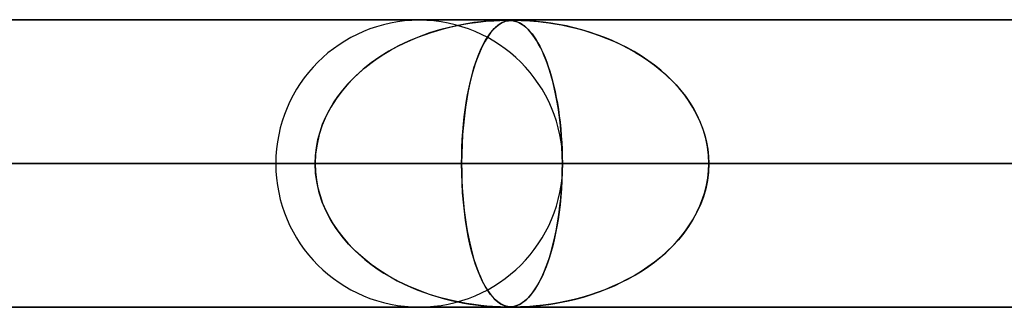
# Model space of a CAD drawing. Header units: millimetres. Extents: x -635 to 635, y -772 to 772.
# Tile 12 of 32: x -209 to -174, y 761 to 772. Entities that reach past the tile are written whole.
import ezdxf

# ---------------------------------------------------------------- set-up
doc = ezdxf.new("R2010")
doc.units = ezdxf.units.MM
doc.layers.add('HIDDEN', color=7, linetype='Continuous')
doc.layers.add('THICK', color=7, linetype='Continuous')

msp = doc.modelspace()

# ---------------------------------------------------------------- linework, layer by layer
at = {"layer": 'HIDDEN'}
for p, q in [((-474.699, 771.49), (0, 771.49)), ((0, 771.49), (-474.699, 771.49)), ((-0.329, 771.48), (-454.892, 771.48)), ((-193.736, 771.233), (-194.068, 771.146)), ((-193.895, 771.193), (-193.668, 771.249)), ((-193.423, 771.303), (-193.736, 771.233)), ((-193.668, 771.249), (-193.445, 771.298)), ((-193.445, 771.298), (-193.228, 771.34)), ((-193.135, 771.356), (-193.423, 771.303)), ((-193.228, 771.34), (-193.017, 771.375)), ((-192.875, 771.396), (-193.135, 771.356)), ((-193.017, 771.375), (-192.818, 771.404)), ((-192.64, 771.426), (-192.875, 771.396)), ((-192.818, 771.404), (-192.634, 771.426)), ((-192.425, 771.447), (-192.64, 771.426)), ((-192.634, 771.426), (-192.467, 771.443)), ((-192.467, 771.443), (-192.318, 771.456)), ((-192.235, 771.462), (-192.425, 771.447)), ((-192.318, 771.456), (-192.186, 771.465)), ((-192.074, 771.471), (-192.235, 771.462)), ((-192.125, 771.233), (-192.212, 771.146)), ((-192.186, 771.465), (-192.072, 771.471)), ((-192.167, 771.193), (-192.108, 771.249)), ((-192.042, 771.303), (-192.125, 771.233)), ((-192.108, 771.249), (-192.048, 771.298)), ((-191.947, 771.477), (-192.074, 771.471)), ((-192.072, 771.471), (-191.974, 771.476)), ((-192.048, 771.298), (-191.99, 771.34)), ((-191.965, 771.356), (-192.042, 771.303)), ((-191.99, 771.34), (-191.932, 771.375)), ((-191.974, 771.476), (-191.891, 771.478)), ((-191.893, 771.396), (-191.965, 771.356)), ((-191.846, 771.479), (-191.947, 771.477)), ((-191.932, 771.375), (-191.877, 771.404)), ((-191.825, 771.426), (-191.893, 771.396)), ((-191.891, 771.478), (-191.821, 771.48)), ((-191.877, 771.404), (-191.823, 771.426)), ((-191.763, 771.48), (-191.846, 771.479)), ((-191.76, 771.447), (-191.825, 771.426)), ((-191.823, 771.426), (-191.773, 771.443)), ((-191.821, 771.48), (-191.761, 771.48)), ((-191.773, 771.443), (-191.725, 771.456)), ((-191.691, 771.479), (-191.763, 771.48)), ((-191.761, 771.48), (-191.76, 771.48)), ((-191.76, 771.48), (-191.759, 771.48)), ((-191.696, 771.462), (-191.76, 771.447)), ((-191.759, 771.48), (-191.759, 771.48)), ((-191.759, 771.48), (-191.758, 771.48)), ((-191.758, 771.48), (-191.757, 771.48)), ((-191.757, 771.48), (-191.756, 771.48)), ((-191.725, 771.456), (-191.679, 771.465)), ((-191.722, 771.48), (-191.675, 771.479)), ((-191.634, 771.471), (-191.696, 771.462)), ((-191.626, 771.477), (-191.691, 771.479)), ((-191.679, 771.465), (-191.633, 771.471)), ((-191.675, 771.479), (-191.632, 771.477)), ((-191.574, 771.477), (-191.634, 771.471)), ((-191.633, 771.471), (-191.588, 771.476)), ((-191.632, 771.477), (-191.59, 771.474)), ((-191.561, 771.471), (-191.626, 771.477)), ((-191.59, 771.474), (-191.549, 771.469)), ((-191.588, 771.476), (-191.541, 771.478)), ((-191.512, 771.479), (-191.574, 771.477)), ((-191.493, 771.46), (-191.561, 771.471)), ((-191.549, 771.469), (-191.507, 771.463)), ((-191.541, 771.478), (-191.492, 771.48)), ((-191.441, 771.48), (-191.512, 771.479)), ((-191.507, 771.463), (-191.464, 771.453)), ((-191.422, 771.442), (-191.493, 771.46)), ((-191.492, 771.48), (-191.439, 771.48)), ((-191.464, 771.453), (-191.418, 771.441)), ((-191.358, 771.479), (-191.441, 771.48)), ((-191.439, 771.48), (-191.381, 771.48)), ((-191.347, 771.415), (-191.422, 771.442)), ((-191.418, 771.441), (-191.369, 771.423)), ((-191.381, 771.48), (-191.315, 771.478)), ((-191.369, 771.423), (-191.316, 771.401)), ((-191.252, 771.477), (-191.358, 771.479)), ((-191.271, 771.378), (-191.347, 771.415)), ((-191.316, 771.401), (-191.259, 771.371)), ((-191.315, 771.478), (-191.239, 771.476)), ((-191.197, 771.333), (-191.271, 771.378)), ((-191.259, 771.371), (-191.199, 771.335)), ((-191.112, 771.471), (-191.252, 771.477)), ((-191.239, 771.476), (-191.151, 771.472)), ((-191.199, 771.335), (-191.135, 771.289)), ((-191.123, 771.28), (-191.197, 771.333)), ((-191.151, 771.472), (-191.048, 771.467)), ((-191.135, 771.289), (-191.069, 771.235)), ((-191.05, 771.218), (-191.123, 771.28)), ((-190.932, 771.46), (-191.112, 771.471)), ((-191.069, 771.235), (-191, 771.169)), ((-190.978, 771.146), (-191.05, 771.218)), ((-191.048, 771.467), (-190.93, 771.46)), ((-190.715, 771.442), (-190.932, 771.46)), ((-190.93, 771.46), (-190.796, 771.449)), ((-190.796, 771.449), (-190.642, 771.435)), ((-190.466, 771.415), (-190.715, 771.442)), ((-190.642, 771.435), (-190.468, 771.415)), ((-190.468, 771.415), (-190.274, 771.389)), ((-190.201, 771.378), (-190.466, 771.415)), ((-190.274, 771.389), (-190.062, 771.356)), ((-189.933, 771.333), (-190.201, 771.378)), ((-190.062, 771.356), (-189.834, 771.315)), ((-189.663, 771.28), (-189.933, 771.333)), ((-189.834, 771.315), (-189.591, 771.264)), ((-189.393, 771.218), (-189.663, 771.28)), ((-189.591, 771.264), (-189.335, 771.203)), ((-189.124, 771.146), (-189.393, 771.218)), ((-189.335, 771.203), (-189.069, 771.131)), ((-194.78, 770.908), (-195.146, 770.755)), ((-195.068, 770.789), (-194.83, 770.888)), ((-194.83, 770.888), (-194.593, 770.977)), ((-194.418, 771.038), (-194.78, 770.908)), ((-194.593, 770.977), (-194.358, 771.058)), ((-194.068, 771.146), (-194.418, 771.038)), ((-194.358, 771.058), (-194.125, 771.129)), ((-194.125, 771.129), (-193.895, 771.193)), ((-192.396, 770.908), (-192.489, 770.755)), ((-192.469, 770.789), (-192.409, 770.888)), ((-192.409, 770.888), (-192.348, 770.977)), ((-192.303, 771.038), (-192.396, 770.908)), ((-192.348, 770.977), (-192.287, 771.058)), ((-192.212, 771.146), (-192.303, 771.038)), ((-192.287, 771.058), (-192.227, 771.129)), ((-192.227, 771.129), (-192.167, 771.193)), ((-191, 771.169), (-190.929, 771.093)), ((-190.906, 771.066), (-190.978, 771.146)), ((-190.929, 771.093), (-190.857, 771.005)), ((-190.835, 770.977), (-190.906, 771.066)), ((-190.857, 771.005), (-190.786, 770.908)), ((-190.765, 770.878), (-190.835, 770.977)), ((-190.786, 770.908), (-190.717, 770.804)), ((-190.696, 770.77), (-190.765, 770.878)), ((-188.855, 771.066), (-189.124, 771.146)), ((-189.069, 771.131), (-188.794, 771.047)), ((-188.589, 770.977), (-188.855, 771.066)), ((-188.794, 771.047), (-188.52, 770.952)), ((-188.325, 770.878), (-188.589, 770.977)), ((-188.52, 770.952), (-188.253, 770.849)), ((-188.065, 770.77), (-188.325, 770.878)), ((-195.496, 770.587), (-195.831, 770.404)), ((-195.778, 770.434), (-195.543, 770.563)), ((-195.543, 770.563), (-195.306, 770.681)), ((-195.146, 770.755), (-195.496, 770.587)), ((-195.306, 770.681), (-195.068, 770.789)), ((-192.578, 770.587), (-192.663, 770.404)), ((-192.65, 770.434), (-192.59, 770.563)), ((-192.59, 770.563), (-192.53, 770.681)), ((-192.489, 770.755), (-192.578, 770.587)), ((-192.53, 770.681), (-192.469, 770.789)), ((-190.717, 770.804), (-190.65, 770.693)), ((-190.628, 770.653), (-190.696, 770.77)), ((-190.65, 770.693), (-190.585, 770.573)), ((-190.561, 770.526), (-190.628, 770.653)), ((-190.585, 770.573), (-190.522, 770.447)), ((-190.495, 770.389), (-190.561, 770.526)), ((-188.253, 770.849), (-187.994, 770.739)), ((-187.808, 770.653), (-188.065, 770.77)), ((-187.994, 770.739), (-187.741, 770.62)), ((-187.556, 770.526), (-187.808, 770.653)), ((-187.741, 770.62), (-187.497, 770.494)), ((-187.308, 770.389), (-187.556, 770.526)), ((-196.148, 770.207), (-196.447, 769.997)), ((-196.235, 770.148), (-196.009, 770.296)), ((-195.831, 770.404), (-196.148, 770.207)), ((-196.009, 770.296), (-195.778, 770.434)), ((-192.743, 770.207), (-192.819, 769.997)), ((-192.765, 770.148), (-192.708, 770.296)), ((-192.663, 770.404), (-192.743, 770.207)), ((-192.708, 770.296), (-192.65, 770.434)), ((-190.522, 770.447), (-190.461, 770.313)), ((-190.431, 770.242), (-190.495, 770.389)), ((-190.461, 770.313), (-190.402, 770.173)), ((-190.368, 770.085), (-190.431, 770.242)), ((-190.402, 770.173), (-190.345, 770.026)), ((-187.497, 770.494), (-187.26, 770.361)), ((-187.066, 770.242), (-187.308, 770.389)), ((-187.26, 770.361), (-187.032, 770.22)), ((-186.83, 770.085), (-187.066, 770.242)), ((-187.032, 770.22), (-186.812, 770.073)), ((-196.447, 769.997), (-196.728, 769.773)), ((-196.67, 769.822), (-196.456, 769.99)), ((-196.456, 769.99), (-196.235, 770.148)), ((-192.819, 769.997), (-192.889, 769.773)), ((-192.874, 769.822), (-192.821, 769.99)), ((-192.821, 769.99), (-192.765, 770.148)), ((-190.307, 769.918), (-190.368, 770.085)), ((-190.345, 770.026), (-190.291, 769.872)), ((-190.248, 769.74), (-190.307, 769.918)), ((-190.291, 769.872), (-190.239, 769.712)), ((-186.601, 769.918), (-186.83, 770.085)), ((-186.812, 770.073), (-186.601, 769.918)), ((-186.601, 769.918), (-186.399, 769.757)), ((-186.379, 769.74), (-186.601, 769.918)), ((-196.99, 769.537), (-197.234, 769.288)), ((-197.073, 769.456), (-196.876, 769.644)), ((-196.728, 769.773), (-196.99, 769.537)), ((-196.876, 769.644), (-196.67, 769.822)), ((-192.955, 769.537), (-193.016, 769.288)), ((-192.975, 769.456), (-192.926, 769.644)), ((-192.889, 769.773), (-192.955, 769.537)), ((-192.926, 769.644), (-192.874, 769.822)), ((-190.191, 769.551), (-190.248, 769.74)), ((-190.239, 769.712), (-190.189, 769.544)), ((-190.136, 769.35), (-190.191, 769.551)), ((-190.189, 769.544), (-190.141, 769.369)), ((-186.399, 769.757), (-186.206, 769.588)), ((-186.165, 769.551), (-186.379, 769.74)), ((-186.206, 769.588), (-186.021, 769.412)), ((-185.961, 769.35), (-186.165, 769.551)), ((-197.234, 769.288), (-197.46, 769.025)), ((-197.439, 769.05), (-197.261, 769.258)), ((-197.261, 769.258), (-197.073, 769.456)), ((-193.016, 769.288), (-193.072, 769.025)), ((-193.067, 769.05), (-193.022, 769.258)), ((-193.022, 769.258), (-192.975, 769.456)), ((-190.141, 769.369), (-190.095, 769.186)), ((-190.084, 769.138), (-190.136, 769.35)), ((-190.095, 769.186), (-190.052, 768.995)), ((-186.021, 769.412), (-185.845, 769.227)), ((-185.767, 769.138), (-185.961, 769.35)), ((-185.845, 769.227), (-185.679, 769.034)), ((-197.76, 768.603), (-197.606, 768.832)), ((-197.46, 769.025), (-197.665, 768.747)), ((-197.606, 768.832), (-197.439, 769.05)), ((-193.146, 768.603), (-193.108, 768.832)), ((-193.072, 769.025), (-193.123, 768.747)), ((-193.108, 768.832), (-193.067, 769.05)), ((-190.036, 768.915), (-190.084, 769.138)), ((-190.052, 768.995), (-190.012, 768.796)), ((-189.99, 768.682), (-190.036, 768.915)), ((-185.584, 768.915), (-185.767, 769.138)), ((-185.679, 769.034), (-185.522, 768.833)), ((-185.415, 768.682), (-185.584, 768.915)), ((-185.522, 768.833), (-185.377, 768.624)), ((-197.9, 768.365), (-197.76, 768.603)), ((-197.665, 768.747), (-197.85, 768.455)), ((-193.181, 768.365), (-193.146, 768.603)), ((-193.123, 768.747), (-193.169, 768.455)), ((-190.012, 768.796), (-189.974, 768.589)), ((-189.949, 768.438), (-189.99, 768.682)), ((-189.974, 768.589), (-189.94, 768.376)), ((-185.261, 768.438), (-185.415, 768.682)), ((-185.377, 768.624), (-185.243, 768.408)), ((-198.01, 768.149), (-198.146, 767.832)), ((-198.135, 767.862), (-198.025, 768.118)), ((-198.025, 768.118), (-197.9, 768.365)), ((-197.85, 768.455), (-198.01, 768.149)), ((-193.209, 768.149), (-193.242, 767.832)), ((-193.24, 767.862), (-193.212, 768.118)), ((-193.212, 768.118), (-193.181, 768.365)), ((-193.169, 768.455), (-193.209, 768.149)), ((-189.912, 768.183), (-189.949, 768.438)), ((-189.94, 768.376), (-189.908, 768.156)), ((-189.88, 767.919), (-189.912, 768.183)), ((-189.908, 768.156), (-189.881, 767.93)), ((-185.123, 768.183), (-185.261, 768.438)), ((-185.243, 768.408), (-185.123, 768.185)), ((-185.123, 768.185), (-185.017, 767.955)), ((-185.002, 767.919), (-185.123, 768.183)), ((-198.146, 767.832), (-198.253, 767.505)), ((-198.226, 767.597), (-198.135, 767.862)), ((-193.242, 767.832), (-193.269, 767.505)), ((-193.262, 767.597), (-193.24, 767.862)), ((-189.881, 767.93), (-189.857, 767.699)), ((-189.852, 767.646), (-189.88, 767.919)), ((-185.017, 767.955), (-184.925, 767.72)), ((-184.9, 767.646), (-185.002, 767.919)), ((-198.253, 767.505), (-198.331, 767.171)), ((-198.299, 767.328), (-198.226, 767.597)), ((-193.269, 767.505), (-193.288, 767.171)), ((-193.28, 767.328), (-193.262, 767.597)), ((-189.857, 767.699), (-189.838, 767.463)), ((-189.831, 767.364), (-189.852, 767.646)), ((-189.838, 767.463), (-189.822, 767.224)), ((-184.925, 767.72), (-184.849, 767.481)), ((-184.818, 767.364), (-184.9, 767.646)), ((-184.849, 767.481), (-184.79, 767.237)), ((-198.331, 767.171), (-198.378, 766.832)), ((-198.351, 767.053), (-198.299, 767.328)), ((-193.288, 767.171), (-193.3, 766.832)), ((-193.293, 767.053), (-193.28, 767.328)), ((-189.815, 767.076), (-189.831, 767.364)), ((-189.822, 767.224), (-189.811, 766.981)), ((-184.76, 767.076), (-184.818, 767.364)), ((-184.79, 767.237), (-184.746, 766.99)), ((-198.378, 766.832), (-198.394, 766.49)), ((-198.394, 766.49), (-198.383, 766.773)), ((-198.383, 766.773), (-198.351, 767.053)), ((-193.3, 766.832), (-193.304, 766.49)), ((-193.304, 766.49), (-193.301, 766.773)), ((-193.301, 766.773), (-193.293, 767.053)), ((-189.805, 766.785), (-189.815, 767.076)), ((-189.811, 766.981), (-189.804, 766.736)), ((-189.802, 766.49), (-189.805, 766.785)), ((-184.724, 766.785), (-184.76, 767.076)), ((-184.746, 766.99), (-184.72, 766.74)), ((-184.711, 766.49), (-184.724, 766.785)), ((-5, 766.49), (-456.783, 766.49)), ((-456.783, 766.49), (-5, 766.49)), ((-448.192, 766.49), (-5, 766.49)), ((-5, 766.49), (-448.192, 766.49)), ((-5, 766.49), (-432.831, 766.49)), ((-432.831, 766.49), (-5, 766.49)), ((-424.241, 766.49), (-5, 766.49)), ((-5, 766.49), (-424.241, 766.49)), ((-5, 766.49), (-408.88, 766.49)), ((-408.88, 766.49), (-5, 766.49)), ((-400.289, 766.49), (-5, 766.49)), ((-5, 766.49), (-400.289, 766.49)), ((-5, 766.49), (-384.928, 766.49)), ((-384.928, 766.49), (-5, 766.49)), ((-376.338, 766.49), (-5, 766.49)), ((-5, 766.49), (-376.338, 766.49)), ((-5, 766.49), (-360.977, 766.49)), ((-360.977, 766.49), (-5, 766.49)), ((-352.386, 766.49), (-5, 766.49)), ((-5, 766.49), (-352.386, 766.49)), ((-5, 766.49), (-337.025, 766.49)), ((-337.025, 766.49), (-5, 766.49)), ((-328.434, 766.49), (-5, 766.49)), ((-5, 766.49), (-328.434, 766.49)), ((-5, 766.49), (-313.072, 766.49)), ((-313.072, 766.49), (-5, 766.49)), ((-304.481, 766.49), (-5, 766.49)), ((-5, 766.49), (-304.481, 766.49)), ((-5, 766.49), (-289.12, 766.49)), ((-289.12, 766.49), (-5, 766.49)), ((-280.529, 766.49), (-5, 766.49)), ((-5, 766.49), (-280.529, 766.49)), ((-5, 766.49), (-265.167, 766.49)), ((-265.167, 766.49), (-5, 766.49)), ((-256.576, 766.49), (-5, 766.49)), ((-5, 766.49), (-256.576, 766.49)), ((-5, 766.49), (-241.213, 766.49)), ((-241.213, 766.49), (-5, 766.49)), ((-232.622, 766.49), (-5, 766.49)), ((-5, 766.49), (-232.622, 766.49)), ((-198.394, 766.49), (-227.59, 766.49)), ((-227.59, 766.49), (-198.394, 766.49)), ((-217.61, 766.49), (-189.802, 766.49)), ((-217.61, 766.49), (-189.802, 766.49)), ((-5, 766.49), (-217.259, 766.49)), ((-217.259, 766.49), (-5, 766.49)), ((-213.758, 766.49), (-198.394, 766.49)), ((-198.394, 766.49), (-213.758, 766.49)), ((-208.667, 766.49), (-5, 766.49)), ((-5, 766.49), (-208.667, 766.49)), ((-193.304, 766.49), (-208.667, 766.49)), ((-208.667, 766.49), (-193.304, 766.49)), ((-174.437, 766.49), (-199.765, 766.49)), ((-199.765, 766.49), (-174.437, 766.49)), ((-198.378, 766.148), (-198.394, 766.49)), ((-198.394, 766.49), (-198.383, 766.207)), ((-193.304, 766.49), (-193.301, 766.207)), ((-5, 766.49), (-193.304, 766.49)), ((-193.304, 766.49), (-5, 766.49)), ((-193.3, 766.148), (-193.304, 766.49)), ((-189.802, 766.49), (-189.805, 766.195)), ((-189.804, 766.736), (-189.802, 766.49)), ((-189.804, 766.24), (-189.802, 766.49)), ((-189.802, 766.49), (-174.437, 766.49)), ((-174.437, 766.49), (-189.802, 766.49)), ((-189.785, 766.49), (-165.844, 766.49)), ((-189.785, 766.49), (-165.844, 766.49)), ((-184.711, 766.49), (-184.724, 766.195)), ((-184.72, 766.74), (-184.711, 766.49)), ((-184.72, 766.24), (-184.711, 766.49)), ((-184.711, 766.49), (-5, 766.49)), ((-5, 766.49), (-184.711, 766.49)), ((-169.347, 766.49), (-184.711, 766.49)), ((-184.711, 766.49), (-169.347, 766.49)), ((-198.383, 766.207), (-198.351, 765.927)), ((-198.331, 765.809), (-198.378, 766.148)), ((-193.301, 766.207), (-193.293, 765.927)), ((-193.288, 765.809), (-193.3, 766.148)), ((-189.805, 766.195), (-189.815, 765.904)), ((-189.811, 765.99), (-189.804, 766.24)), ((-184.724, 766.195), (-184.76, 765.904)), ((-184.746, 765.99), (-184.72, 766.24)), ((-198.351, 765.927), (-198.299, 765.652)), ((-198.253, 765.475), (-198.331, 765.809)), ((-193.293, 765.927), (-193.28, 765.652)), ((-193.269, 765.475), (-193.288, 765.809)), ((-189.839, 765.499), (-189.823, 765.742)), ((-189.815, 765.904), (-189.831, 765.616)), ((-189.823, 765.742), (-189.811, 765.99)), ((-184.849, 765.499), (-184.79, 765.742)), ((-184.76, 765.904), (-184.818, 765.616)), ((-184.79, 765.742), (-184.746, 765.99)), ((-198.299, 765.652), (-198.226, 765.383)), ((-198.146, 765.148), (-198.253, 765.475)), ((-198.226, 765.383), (-198.135, 765.118)), ((-193.28, 765.652), (-193.262, 765.383)), ((-193.242, 765.148), (-193.269, 765.475)), ((-193.262, 765.383), (-193.24, 765.118)), ((-189.859, 765.26), (-189.839, 765.499)), ((-189.831, 765.616), (-189.852, 765.335)), ((-184.925, 765.26), (-184.849, 765.499)), ((-184.818, 765.616), (-184.9, 765.335)), ((-198.01, 764.831), (-198.146, 765.148)), ((-198.135, 765.118), (-198.025, 764.862)), ((-193.209, 764.831), (-193.242, 765.148)), ((-193.24, 765.118), (-193.212, 764.862)), ((-189.88, 765.061), (-189.912, 764.797)), ((-189.884, 765.025), (-189.859, 765.26)), ((-189.852, 765.335), (-189.88, 765.061)), ((-185.002, 765.061), (-185.123, 764.797)), ((-185.017, 765.025), (-184.925, 765.26)), ((-184.9, 765.335), (-185.002, 765.061)), ((-198.025, 764.862), (-197.9, 764.615)), ((-197.85, 764.525), (-198.01, 764.831)), ((-193.212, 764.862), (-193.181, 764.615)), ((-193.169, 764.525), (-193.209, 764.831)), ((-189.912, 764.797), (-189.949, 764.542)), ((-189.944, 764.572), (-189.912, 764.796)), ((-189.912, 764.796), (-189.884, 765.025)), ((-185.123, 764.797), (-185.261, 764.542)), ((-185.243, 764.572), (-185.123, 764.796)), ((-185.123, 764.796), (-185.017, 765.025)), ((-197.9, 764.615), (-197.76, 764.377)), ((-197.665, 764.233), (-197.85, 764.525)), ((-197.76, 764.377), (-197.606, 764.148)), ((-193.181, 764.615), (-193.146, 764.377)), ((-193.123, 764.233), (-193.169, 764.525)), ((-193.146, 764.377), (-193.108, 764.148)), ((-190.019, 764.147), (-189.98, 764.356)), ((-189.949, 764.542), (-189.99, 764.298)), ((-189.98, 764.356), (-189.944, 764.572)), ((-185.522, 764.147), (-185.377, 764.356)), ((-185.261, 764.542), (-185.415, 764.298)), ((-185.377, 764.356), (-185.243, 764.572)), ((-197.46, 763.955), (-197.665, 764.233)), ((-197.606, 764.148), (-197.439, 763.93)), ((-193.072, 763.955), (-193.123, 764.233)), ((-193.108, 764.148), (-193.067, 763.93)), ((-190.036, 764.065), (-190.084, 763.842)), ((-190.061, 763.946), (-190.019, 764.147)), ((-189.99, 764.298), (-190.036, 764.065)), ((-185.584, 764.065), (-185.767, 763.842)), ((-185.679, 763.946), (-185.522, 764.147)), ((-185.415, 764.298), (-185.584, 764.065)), ((-197.234, 763.692), (-197.46, 763.955)), ((-197.439, 763.93), (-197.261, 763.722)), ((-197.261, 763.722), (-197.073, 763.524)), ((-196.99, 763.443), (-197.234, 763.692)), ((-193.016, 763.692), (-193.072, 763.955)), ((-193.067, 763.93), (-193.022, 763.722)), ((-193.022, 763.722), (-192.975, 763.524)), ((-192.955, 763.443), (-193.016, 763.692)), ((-190.152, 763.568), (-190.105, 763.753)), ((-190.084, 763.842), (-190.136, 763.63)), ((-190.105, 763.753), (-190.061, 763.946)), ((-186.021, 763.568), (-185.845, 763.753)), ((-185.767, 763.842), (-185.961, 763.63)), ((-185.845, 763.753), (-185.679, 763.946)), ((-197.073, 763.524), (-196.876, 763.336)), ((-196.728, 763.207), (-196.99, 763.443)), ((-196.876, 763.336), (-196.67, 763.158)), ((-192.975, 763.524), (-192.926, 763.336)), ((-192.889, 763.207), (-192.955, 763.443)), ((-192.926, 763.336), (-192.874, 763.158)), ((-190.253, 763.223), (-190.201, 763.392)), ((-190.191, 763.429), (-190.248, 763.24)), ((-190.201, 763.392), (-190.152, 763.568)), ((-190.136, 763.63), (-190.191, 763.429)), ((-186.399, 763.223), (-186.206, 763.392)), ((-186.165, 763.429), (-186.379, 763.24)), ((-186.206, 763.392), (-186.021, 763.568)), ((-185.961, 763.63), (-186.165, 763.429)), ((-196.447, 762.983), (-196.728, 763.207)), ((-196.67, 763.158), (-196.456, 762.99)), ((-196.456, 762.99), (-196.235, 762.832)), ((-196.148, 762.773), (-196.447, 762.983)), ((-192.819, 762.983), (-192.889, 763.207)), ((-192.874, 763.158), (-192.821, 762.99)), ((-192.821, 762.99), (-192.765, 762.832)), ((-192.743, 762.773), (-192.819, 762.983)), ((-190.307, 763.062), (-190.368, 762.895)), ((-190.363, 762.907), (-190.307, 763.062)), ((-190.248, 763.24), (-190.307, 763.062)), ((-190.307, 763.062), (-190.253, 763.223)), ((-186.601, 763.062), (-186.83, 762.895)), ((-186.812, 762.907), (-186.601, 763.062)), ((-186.379, 763.24), (-186.601, 763.062)), ((-186.601, 763.062), (-186.399, 763.223)), ((-196.235, 762.832), (-196.009, 762.684)), ((-195.831, 762.576), (-196.148, 762.773)), ((-196.009, 762.684), (-195.778, 762.546)), ((-192.765, 762.832), (-192.708, 762.684)), ((-192.663, 762.576), (-192.743, 762.773)), ((-192.708, 762.684), (-192.65, 762.546)), ((-190.431, 762.738), (-190.495, 762.591)), ((-190.482, 762.619), (-190.421, 762.76)), ((-190.368, 762.895), (-190.431, 762.738)), ((-190.421, 762.76), (-190.363, 762.907)), ((-187.066, 762.738), (-187.308, 762.591)), ((-187.26, 762.619), (-187.032, 762.76)), ((-186.83, 762.895), (-187.066, 762.738)), ((-187.032, 762.76), (-186.812, 762.907)), ((-195.496, 762.393), (-195.831, 762.576)), ((-195.778, 762.546), (-195.543, 762.417)), ((-195.543, 762.417), (-195.306, 762.299)), ((-195.146, 762.225), (-195.496, 762.393)), ((-195.306, 762.299), (-195.068, 762.191)), ((-192.578, 762.393), (-192.663, 762.576)), ((-192.65, 762.546), (-192.59, 762.417)), ((-192.59, 762.417), (-192.53, 762.299)), ((-192.489, 762.225), (-192.578, 762.393)), ((-192.53, 762.299), (-192.469, 762.191)), ((-190.628, 762.327), (-190.696, 762.21)), ((-190.677, 762.241), (-190.61, 762.36)), ((-190.561, 762.454), (-190.628, 762.327)), ((-190.61, 762.36), (-190.545, 762.486)), ((-190.495, 762.591), (-190.561, 762.454)), ((-190.545, 762.486), (-190.482, 762.619)), ((-187.808, 762.327), (-188.065, 762.21)), ((-187.994, 762.241), (-187.741, 762.36)), ((-187.556, 762.454), (-187.808, 762.327)), ((-187.741, 762.36), (-187.497, 762.486)), ((-187.308, 762.591), (-187.556, 762.454)), ((-187.497, 762.486), (-187.26, 762.619)), ((-194.78, 762.072), (-195.146, 762.225)), ((-195.068, 762.191), (-194.83, 762.092)), ((-194.83, 762.092), (-194.593, 762.003)), ((-194.418, 761.942), (-194.78, 762.072)), ((-194.593, 762.003), (-194.358, 761.922)), ((-192.396, 762.072), (-192.489, 762.225)), ((-192.469, 762.191), (-192.409, 762.092)), ((-192.409, 762.092), (-192.348, 762.003)), ((-192.303, 761.942), (-192.396, 762.072)), ((-192.348, 762.003), (-192.287, 761.922)), ((-190.835, 762.003), (-190.906, 761.914)), ((-190.89, 761.933), (-190.817, 762.028)), ((-190.765, 762.102), (-190.835, 762.003)), ((-190.817, 762.028), (-190.746, 762.13)), ((-190.696, 762.21), (-190.765, 762.102)), ((-190.746, 762.13), (-190.677, 762.241)), ((-188.589, 762.003), (-188.855, 761.914)), ((-188.794, 761.933), (-188.52, 762.028)), ((-188.325, 762.102), (-188.589, 762.003)), ((-188.52, 762.028), (-188.253, 762.13)), ((-188.065, 762.21), (-188.325, 762.102)), ((-188.253, 762.13), (-187.994, 762.241)), ((-194.068, 761.834), (-194.418, 761.942)), ((-194.358, 761.922), (-194.125, 761.851)), ((-194.125, 761.851), (-193.895, 761.787)), ((-193.736, 761.747), (-194.068, 761.834)), ((-193.895, 761.787), (-193.668, 761.731)), ((-193.423, 761.677), (-193.736, 761.747)), ((-193.668, 761.731), (-193.445, 761.682)), ((-193.445, 761.682), (-193.228, 761.64)), ((-193.135, 761.624), (-193.423, 761.677)), ((-193.228, 761.64), (-193.017, 761.605)), ((-192.875, 761.584), (-193.135, 761.624)), ((-192.212, 761.834), (-192.303, 761.942)), ((-192.287, 761.922), (-192.227, 761.851)), ((-192.227, 761.851), (-192.167, 761.787)), ((-192.125, 761.747), (-192.212, 761.834)), ((-192.167, 761.787), (-192.108, 761.731)), ((-192.042, 761.677), (-192.125, 761.747)), ((-192.108, 761.731), (-192.048, 761.682)), ((-192.048, 761.682), (-191.99, 761.64)), ((-191.965, 761.624), (-192.042, 761.677)), ((-191.99, 761.64), (-191.932, 761.605)), ((-191.893, 761.584), (-191.965, 761.624)), ((-191.292, 761.591), (-191.232, 761.624)), ((-191.197, 761.647), (-191.271, 761.602)), ((-191.232, 761.624), (-191.17, 761.665)), ((-191.123, 761.7), (-191.197, 761.647)), ((-191.17, 761.665), (-191.104, 761.716)), ((-191.05, 761.762), (-191.123, 761.7)), ((-191.104, 761.716), (-191.035, 761.777)), ((-190.978, 761.834), (-191.05, 761.762)), ((-191.035, 761.777), (-190.963, 761.849)), ((-190.906, 761.914), (-190.978, 761.834)), ((-190.963, 761.849), (-190.89, 761.933)), ((-190.274, 761.591), (-190.062, 761.624)), ((-189.933, 761.647), (-190.201, 761.602)), ((-190.062, 761.624), (-189.834, 761.665)), ((-189.663, 761.7), (-189.933, 761.647)), ((-189.834, 761.665), (-189.591, 761.716)), ((-189.393, 761.762), (-189.663, 761.7)), ((-189.591, 761.716), (-189.335, 761.777)), ((-189.124, 761.834), (-189.393, 761.762)), ((-189.335, 761.777), (-189.069, 761.849)), ((-188.855, 761.914), (-189.124, 761.834)), ((-189.069, 761.849), (-188.794, 761.933)), ((0, 761.49), (-474.699, 761.49)), ((-474.699, 761.49), (0, 761.49)), ((-454.892, 761.5), (-0.316, 761.5)), ((-454.892, 761.5), (-0.316, 761.5)), ((-430.942, 761.5), (-0.316, 761.5)), ((-406.991, 761.5), (-0.316, 761.5)), ((-383.041, 761.5), (-0.316, 761.5)), ((-359.091, 761.5), (-0.316, 761.5)), ((-335.141, 761.5), (-0.316, 761.5)), ((-311.191, 761.5), (-0.316, 761.5)), ((-287.241, 761.5), (-0.316, 761.5)), ((-263.291, 761.5), (-0.316, 761.5)), ((-239.34, 761.5), (-0.316, 761.5)), ((-215.39, 761.5), (-0.316, 761.5)), ((-193.017, 761.605), (-192.818, 761.576)), ((-192.64, 761.554), (-192.875, 761.584)), ((-192.818, 761.576), (-192.634, 761.554)), ((-192.425, 761.533), (-192.64, 761.554)), ((-192.634, 761.554), (-192.467, 761.537)), ((-192.467, 761.537), (-192.318, 761.524)), ((-192.235, 761.518), (-192.425, 761.533)), ((-192.318, 761.524), (-192.186, 761.515)), ((-192.074, 761.509), (-192.235, 761.518)), ((-192.186, 761.515), (-192.072, 761.509)), ((-191.947, 761.503), (-192.074, 761.509)), ((-192.072, 761.509), (-191.974, 761.504)), ((-191.974, 761.504), (-191.891, 761.502)), ((-191.846, 761.501), (-191.947, 761.503)), ((-191.932, 761.605), (-191.877, 761.576)), ((-191.825, 761.554), (-191.893, 761.584)), ((-191.891, 761.502), (-191.821, 761.5)), ((-191.877, 761.576), (-191.823, 761.554)), ((-191.763, 761.5), (-191.846, 761.501)), ((-191.76, 761.533), (-191.825, 761.554)), ((-191.823, 761.554), (-191.773, 761.537)), ((-191.821, 761.5), (-191.761, 761.5)), ((-191.773, 761.537), (-191.725, 761.524)), ((-191.691, 761.501), (-191.763, 761.5)), ((-191.761, 761.5), (-191.709, 761.5)), ((-191.696, 761.518), (-191.76, 761.533)), ((-191.725, 761.524), (-191.679, 761.515)), ((-191.709, 761.5), (-191.663, 761.502)), ((-191.634, 761.509), (-191.696, 761.518)), ((-191.626, 761.504), (-191.691, 761.501)), ((-191.679, 761.515), (-191.633, 761.509)), ((-191.663, 761.502), (-191.62, 761.504)), ((-191.574, 761.503), (-191.634, 761.509)), ((-191.633, 761.509), (-191.588, 761.504)), ((-191.561, 761.509), (-191.626, 761.504)), ((-191.62, 761.504), (-191.577, 761.508)), ((-191.588, 761.504), (-191.541, 761.502)), ((-191.577, 761.508), (-191.535, 761.513)), ((-191.512, 761.501), (-191.574, 761.503)), ((-191.493, 761.52), (-191.561, 761.509)), ((-191.541, 761.502), (-191.492, 761.5)), ((-191.535, 761.513), (-191.492, 761.52)), ((-191.441, 761.5), (-191.512, 761.501)), ((-191.422, 761.538), (-191.493, 761.52)), ((-191.492, 761.52), (-191.447, 761.531)), ((-191.492, 761.5), (-191.439, 761.5)), ((-191.447, 761.531), (-191.399, 761.545)), ((-191.358, 761.501), (-191.441, 761.5)), ((-191.44, 761.5), (-0.316, 761.5)), ((-191.439, 761.5), (-191.381, 761.5)), ((-191.347, 761.565), (-191.422, 761.538)), ((-191.399, 761.545), (-191.348, 761.565)), ((-191.381, 761.5), (-191.315, 761.502)), ((-191.252, 761.504), (-191.358, 761.501)), ((-191.348, 761.565), (-191.292, 761.591)), ((-191.271, 761.602), (-191.347, 761.565)), ((-191.315, 761.502), (-191.239, 761.504)), ((-191.112, 761.509), (-191.252, 761.504)), ((-191.239, 761.504), (-191.151, 761.508)), ((-191.151, 761.508), (-191.048, 761.513)), ((-190.932, 761.52), (-191.112, 761.509)), ((-191.048, 761.513), (-190.93, 761.52)), ((-190.715, 761.538), (-190.932, 761.52)), ((-190.93, 761.52), (-190.796, 761.531)), ((-190.796, 761.531), (-190.642, 761.545)), ((-190.466, 761.565), (-190.715, 761.538)), ((-190.642, 761.545), (-190.468, 761.565)), ((-190.468, 761.565), (-190.274, 761.591)), ((-190.201, 761.602), (-190.466, 761.565))]:
    msp.add_line(p, q, dxfattribs=at)
for start, end in [(0, 180), (180, 0)]:
    msp.add_arc((-194.775, 766.49), 4.99, start, end, dxfattribs=at)
at = {"layer": 'THICK'}
for p, q in [((-606.5, 771.5), (606.5, 771.5)), ((606.5, 766.5), (-606.5, 766.5))]:
    msp.add_line(p, q, dxfattribs=at)

doc.saveas('drawing.dxf')
